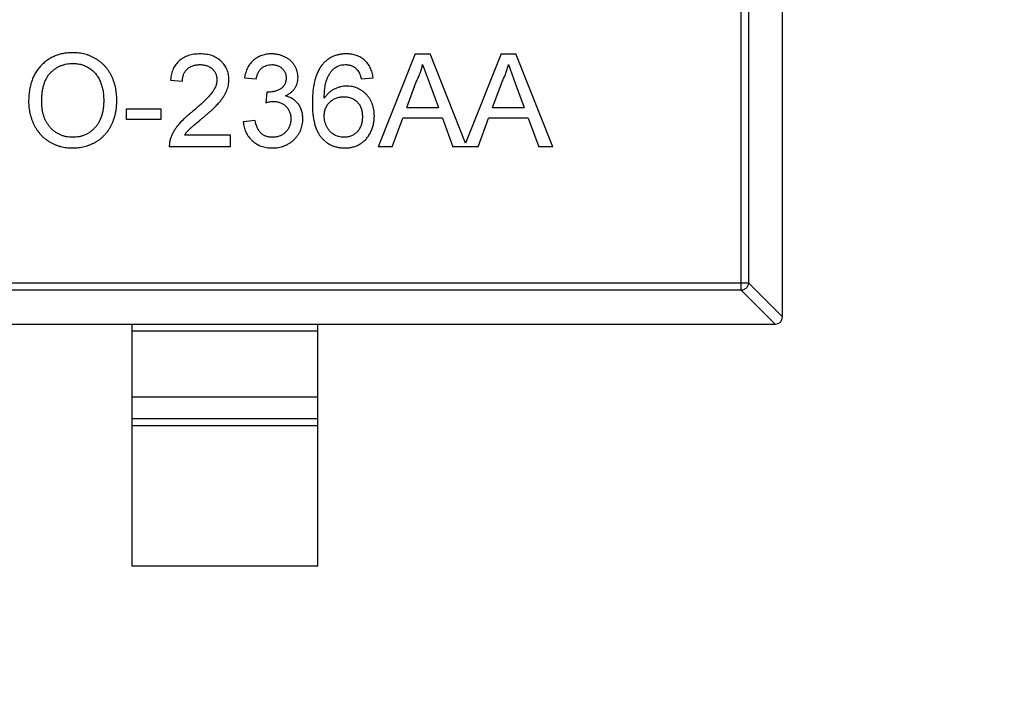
# Model space of a CAD drawing. Header units: millimetres. Extents: x 525 to 788, y 277 to 384.
# Tile 23 of 130: x 716.67 to 719.32, y 320.39 to 322.2. Entities that reach past the tile are written whole.
import ezdxf

# ---------------------------------------------------------------- set-up
doc = ezdxf.new("R2010")
doc.units = ezdxf.units.MM
doc.header["$LTSCALE"] = 5
doc.header["$PDMODE"] = 3
doc.header["$PDSIZE"] = 0.3125
doc.layers.get('0').update_dxf_attribs({"linetype": 'CONTINUOUS'})
doc.layers.get('Defpoints').update_dxf_attribs({"linetype": 'CONTINUOUS'})
doc.layers.add('dim', color=6, linetype='CONTINUOUS', lineweight=9)
doc.styles.add('Verdana', font='verdana.ttf', dxfattribs={"height": 3})
doc.dimstyles.new('aaaaaaaa 3.0', dxfattribs={"dimtxt": 3, "dimasz": 2.5, "dimexe": 1.25, "dimexo": 0.625, "dimtad": 1, "dimzin": 9, "dimdsep": 46, "dimtxsty": 'Verdana', "dimcen": 0, "dimazin": 0, "dimtfac": 1, "dimtofl": 0, "dimtmove": 0, "dimatfit": 3, "dimfxl": 1, "dimlwd": 25, "dimlwe": 25, "dimarcsym": 0})

# ---------------------------------------------------------------- blocks, each defined once
blk = doc.blocks.new('*D55')
at = {"layer": 'Defpoints', "color": 0}
for p in [(767.5081, 331.9082), (697.2861, 316.9379)]:
    blk.add_point(p, dxfattribs=at)
at = {"layer": 'dim', "color": 0, "lineweight": 25}
blk.add_line((785.4949, 335.7427), (769.9532, 332.4294), dxfattribs=at)
at = {"layer": 'dim', "color": 0}
blk.add_solid([(769.8663, 332.8369), (770.04, 332.0219), (767.5081, 331.9082)], dxfattribs=at)
at = {"layer": 'dim', "color": 0, "insert": (778.4472, 336.689), "char_height": 3, "attachment_point": 5, "rotation": 12.0345, "style": 'Verdana'}
blk.add_mtext('∅71.8', dxfattribs=at)

msp = doc.modelspace()

# ---------------------------------------------------------------- linework, layer by layer
at = {"linetype": 'Continuous'}
for p, q in [((718.7213, 321.3967), (718.7213, 323.057)), ((718.6102, 321.4683), (718.6102, 322.9854)), ((718.6299, 322.9657), (718.6299, 321.488)), ((717.7335, 322.1041), (717.6342, 321.8541)), ((717.7335, 322.1041), (717.7733, 322.1041)), ((717.8688, 321.8635), (717.7733, 322.1041)), ((717.9643, 322.1041), (717.8688, 321.8635)), ((717.9643, 322.1041), (718.004, 322.1041)), ((718.1033, 321.8541), (718.004, 322.1041)), ((717.7534, 322.0752), (717.7718, 322.0255)), ((717.9842, 322.0752), (718.0025, 322.0255)), ((717.0755, 322.0335), (717.1075, 322.0303)), ((717.2742, 322.04), (717.3063, 322.0368)), ((717.5883, 322.0368), (717.6204, 322.04)), ((717.7107, 321.9598), (717.7363, 322.029)), ((717.7718, 322.0255), (717.7961, 321.9598)), ((717.9415, 321.9598), (717.9671, 322.029)), ((718.0025, 322.0255), (718.0268, 321.9598)), ((717.3349, 322.0015), (717.3316, 321.9727)), ((717.3395, 322.0011), (717.3349, 322.0015)), ((716.9569, 321.9278), (716.9569, 321.9566)), ((716.9569, 321.9566), (717.0499, 321.9566)), ((717.0499, 321.9566), (717.0499, 321.9278)), ((717.7107, 321.9598), (717.7961, 321.9598)), ((717.9415, 321.9598), (718.0268, 321.9598)), ((717.0499, 321.9278), (716.9569, 321.9278)), ((717.3031, 321.9246), (717.271, 321.9214)), ((717.6717, 321.8541), (717.7001, 321.931)), ((717.8067, 321.931), (717.7001, 321.931)), ((717.8067, 321.931), (717.8351, 321.8541)), ((717.9024, 321.8541), (717.9309, 321.931)), ((718.0374, 321.931), (717.9309, 321.931)), ((718.0374, 321.931), (718.0659, 321.8541)), ((717.1135, 321.8861), (717.2358, 321.8861)), ((717.2358, 321.8861), (717.2358, 321.8541)), ((717.2358, 321.8541), (717.0723, 321.8541)), ((717.6717, 321.8541), (717.6342, 321.8541)), ((717.9024, 321.8541), (717.8351, 321.8541)), ((718.1033, 321.8541), (718.0659, 321.8541)), ((715.8127, 321.488), (718.6299, 321.488)), ((718.7213, 321.3967), (718.6299, 321.488)), ((718.6102, 321.4683), (715.8324, 321.4683)), ((718.6102, 321.4683), (718.7015, 321.3768)), ((715.7412, 321.3768), (718.7015, 321.3768)), ((716.9713, 321.3768), (716.9713, 320.7268)), ((717.4713, 320.7268), (717.4713, 321.3768)), ((716.9713, 321.3591), (717.4713, 321.3591)), ((717.4713, 321.1808), (716.9713, 321.1808)), ((716.9713, 321.1228), (717.4713, 321.1228)), ((717.4713, 321.103), (716.9713, 321.103)), ((716.9713, 320.7268), (717.4713, 320.7268))]:
    msp.add_line(p, q, dxfattribs=at)
for centre, radius, start, end in [((732.3971, 324.423), 35.9, 323.58286, 216.35846), ((718.7013, 321.3968), 0.02, 270.4336, 359.5664)]:
    msp.add_arc(centre, radius, start, end, dxfattribs=at)
for points, knots in [([(716.8128, 322.1073), (716.8085, 322.1072), (716.8002, 322.107), (716.7879, 322.1053), (716.7763, 322.1026), (716.7652, 322.0988), (716.7547, 322.0938), (716.7449, 322.0878), (716.7357, 322.0806), (716.727, 322.0725), (716.7193, 322.0633), (716.7125, 322.0533), (716.7068, 322.0424), (716.7022, 322.0307), (716.6985, 322.0181), (716.6959, 322.0048), (716.6943, 321.9905), (716.6942, 321.9808), (716.6941, 321.9758)], [0, 0, 0, 0, 0.064217, 0.125675, 0.185372, 0.243705, 0.301102, 0.358698, 0.416748, 0.476136, 0.536238, 0.596504, 0.657597, 0.72047, 0.7855, 0.853425, 0.924774, 1, 1, 1, 1]), ([(716.9313, 321.9787), (716.9312, 321.9817), (716.9311, 321.9878), (716.9305, 321.9967), (716.9293, 322.0054), (716.9278, 322.0138), (716.9257, 322.022), (716.9232, 322.03), (716.9203, 322.0377), (716.9169, 322.0451), (716.9131, 322.0523), (716.9088, 322.059), (716.9042, 322.0653), (716.8991, 322.0713), (716.8936, 322.0768), (716.8877, 322.0819), (716.8815, 322.0866), (716.8748, 322.0909), (716.8678, 322.0947), (716.8606, 322.0982), (716.8531, 322.1009), (716.8455, 322.1033), (716.8376, 322.105), (716.8295, 322.1064), (716.8213, 322.1071), (716.8157, 322.1072), (716.8128, 322.1073)], [0, 0, 0, 0, 0.046666, 0.092161, 0.136649, 0.180448, 0.223293, 0.265781, 0.307491, 0.349241, 0.390297, 0.430963, 0.470884, 0.510312, 0.549967, 0.589534, 0.629402, 0.66999, 0.710719, 0.750975, 0.79155, 0.832033, 0.873092, 0.914413, 0.956901, 1, 1, 1, 1]), ([(717.1556, 322.1041), (717.1528, 322.104), (717.1472, 322.1039), (717.139, 322.103), (717.1313, 322.1016), (717.1241, 322.0997), (717.1172, 322.0971), (717.1108, 322.094), (717.1049, 322.0903), (717.0995, 322.0861), (717.0945, 322.0813), (717.0901, 322.076), (717.0863, 322.0702), (717.083, 322.0638), (717.0803, 322.057), (717.0781, 322.0496), (717.0765, 322.0418), (717.0758, 322.0363), (717.0755, 322.0335)], [0, 0, 0, 0, 0.071792, 0.140555, 0.205817, 0.268413, 0.329356, 0.388654, 0.446516, 0.504513, 0.56178, 0.619263, 0.67745, 0.737131, 0.798527, 0.862507, 0.929325, 1, 1, 1, 1]), ([(717.2325, 322.0351), (717.2325, 322.0375), (717.2324, 322.0422), (717.2313, 322.0491), (717.2298, 322.0557), (717.2275, 322.0621), (717.2245, 322.0681), (717.221, 322.0738), (717.2167, 322.0792), (717.2119, 322.0843), (717.2065, 322.089), (717.2006, 322.093), (717.1942, 322.0964), (717.1874, 322.0992), (717.1801, 322.1014), (717.1724, 322.1029), (717.1641, 322.1039), (717.1585, 322.104), (717.1556, 322.1041)], [0, 0, 0, 0, 0.062204, 0.121961, 0.180582, 0.238328, 0.295655, 0.35362, 0.412672, 0.473423, 0.534937, 0.59611, 0.657906, 0.721385, 0.786661, 0.854461, 0.925288, 1, 1, 1, 1]), ([(717.3473, 322.1041), (717.345, 322.104), (717.3403, 322.1039), (717.3336, 322.1031), (717.327, 322.1018), (717.3208, 322.0999), (717.3149, 322.0976), (717.3093, 322.0947), (717.304, 322.0913), (717.299, 322.0874), (717.2944, 322.0829), (717.2902, 322.0781), (717.2864, 322.0728), (717.2831, 322.067), (717.2801, 322.0609), (717.2777, 322.0543), (717.2757, 322.0473), (717.2747, 322.0424), (717.2742, 322.04)], [0, 0, 0, 0, 0.06619, 0.129966, 0.192161, 0.252419, 0.312006, 0.370545, 0.429626, 0.489413, 0.549139, 0.609336, 0.669871, 0.731668, 0.795042, 0.860657, 0.928964, 1, 1, 1, 1]), ([(717.4184, 322.0405), (717.4183, 322.0433), (717.4181, 322.0487), (717.4164, 322.0568), (717.4136, 322.0646), (717.4097, 322.0721), (717.4048, 322.0792), (717.3989, 322.0855), (717.3919, 322.091), (717.384, 322.0956), (717.3754, 322.0994), (717.3664, 322.1021), (717.357, 322.1037), (717.3506, 322.104), (717.3473, 322.1041)], [0, 0, 0, 0, 0.077471, 0.154469, 0.232146, 0.311615, 0.392547, 0.473567, 0.556451, 0.642863, 0.73087, 0.818992, 0.907946, 1, 1, 1, 1]), ([(717.5482, 322.1041), (717.5449, 322.104), (717.5385, 322.1038), (717.5292, 322.1025), (717.5203, 322.1002), (717.512, 322.0971), (717.5042, 322.0931), (717.497, 322.0882), (717.4902, 322.0824), (717.4862, 322.0779), (717.4842, 322.0757)], [0, 0, 0, 0, 0.135552, 0.264618, 0.390122, 0.511896, 0.631472, 0.752381, 0.874375, 1, 1, 1, 1]), ([(717.6204, 322.04), (717.62, 322.0424), (717.6193, 322.0472), (717.6176, 322.0541), (717.6155, 322.0606), (717.6128, 322.0667), (717.6097, 322.0725), (717.6061, 322.0778), (717.602, 322.0827), (717.5974, 322.0871), (717.5925, 322.0911), (717.5872, 322.0946), (717.5815, 322.0975), (717.5755, 322.0999), (717.5691, 322.1018), (717.5625, 322.1031), (717.5554, 322.1039), (717.5506, 322.104), (717.5482, 322.1041)], [0, 0, 0, 0, 0.069378, 0.13591, 0.19967, 0.262041, 0.322478, 0.382562, 0.441818, 0.501503, 0.561186, 0.620492, 0.680049, 0.740216, 0.801792, 0.865428, 0.931501, 1, 1, 1, 1]), ([(716.7293, 321.9754), (716.7294, 321.9798), (716.7296, 321.9884), (716.7307, 322.0009), (716.7326, 322.0123), (716.7353, 322.0228), (716.7388, 322.0323), (716.743, 322.0408), (716.748, 322.0483), (716.7539, 322.0547), (716.7602, 322.0603), (716.7669, 322.0651), (716.7738, 322.0693), (716.7811, 322.0726), (716.7887, 322.0752), (716.7965, 322.077), (716.8047, 322.0783), (716.8102, 322.0784), (716.813, 322.0784)], [0, 0, 0, 0, 0.089205, 0.171739, 0.248642, 0.320139, 0.386883, 0.449375, 0.509078, 0.566551, 0.622419, 0.676991, 0.730399, 0.783241, 0.835952, 0.889618, 0.944057, 1, 1, 1, 1]), ([(716.813, 322.0784), (716.815, 322.0784), (716.8189, 322.0783), (716.8248, 322.0778), (716.8304, 322.0767), (716.836, 322.0754), (716.8414, 322.0737), (716.8466, 322.0715), (716.8516, 322.069), (716.8565, 322.0661), (716.8612, 322.0629), (716.8657, 322.0593), (716.8698, 322.0554), (716.8737, 322.0513), (716.8771, 322.0467), (716.8804, 322.0419), (716.8834, 322.0368), (716.886, 322.0313), (716.8884, 322.0256), (716.8904, 322.0197), (716.8921, 322.0134), (716.8936, 322.007), (716.8947, 322.0003), (716.8954, 321.9934), (716.8959, 321.9862), (716.896, 321.9814), (716.896, 321.9789)], [0, 0, 0, 0, 0.040902, 0.080929, 0.120351, 0.15926, 0.197827, 0.236487, 0.275201, 0.314321, 0.35358, 0.392422, 0.431063, 0.469956, 0.509123, 0.548949, 0.589428, 0.631064, 0.673423, 0.71666, 0.760829, 0.805914, 0.852562, 0.900248, 0.949148, 1, 1, 1, 1]), ([(717.1075, 322.0303), (717.1076, 322.032), (717.1077, 322.0354), (717.1083, 322.0403), (717.1094, 322.0448), (717.1108, 322.0491), (717.1126, 322.0531), (717.1148, 322.0568), (717.1175, 322.0602), (717.1205, 322.0634), (717.1239, 322.0662), (717.1276, 322.0686), (717.1315, 322.0707), (717.1356, 322.0723), (717.1401, 322.0737), (717.1448, 322.0745), (717.1498, 322.0751), (717.1532, 322.0752), (717.1549, 322.0752)], [0, 0, 0, 0, 0.069369, 0.135761, 0.199199, 0.260205, 0.319176, 0.377657, 0.43622, 0.494827, 0.554142, 0.613488, 0.672744, 0.7343, 0.79663, 0.861642, 0.929304, 1, 1, 1, 1]), ([(717.1549, 322.0752), (717.1566, 322.0752), (717.1598, 322.0751), (717.1646, 322.0745), (717.1691, 322.0736), (717.1733, 322.0724), (717.1773, 322.0707), (717.1811, 322.0686), (717.1847, 322.0663), (717.1879, 322.0635), (717.1909, 322.0606), (717.1934, 322.0574), (717.1957, 322.0541), (717.1974, 322.0505), (717.1988, 322.0468), (717.1997, 322.0429), (717.2004, 322.0389), (717.2005, 322.0362), (717.2005, 322.0347)], [0, 0, 0, 0, 0.072768, 0.142276, 0.209684, 0.274754, 0.337633, 0.400409, 0.462943, 0.525478, 0.587279, 0.646809, 0.705678, 0.763157, 0.820579, 0.878826, 0.938238, 1, 1, 1, 1]), ([(717.3063, 322.0368), (717.3065, 322.0383), (717.3071, 322.0413), (717.3082, 322.0457), (717.3097, 322.0498), (717.3113, 322.0536), (717.3133, 322.057), (717.3154, 322.0602), (717.3178, 322.0631), (717.3214, 322.0665), (717.3263, 322.07), (717.3331, 322.073), (717.3405, 322.0749), (717.3457, 322.0751), (717.3483, 322.0752)], [0, 0, 0, 0, 0.075449, 0.147124, 0.215651, 0.280915, 0.343656, 0.40441, 0.463763, 0.522348, 0.637716, 0.753205, 0.872203, 1, 1, 1, 1]), ([(717.3483, 322.0752), (717.3497, 322.0752), (717.3524, 322.0751), (717.3563, 322.0746), (717.36, 322.0738), (717.3636, 322.0727), (717.3669, 322.0713), (717.3701, 322.0695), (717.373, 322.0675), (717.3757, 322.0651), (717.3783, 322.0625), (717.3804, 322.0597), (717.3823, 322.0567), (717.3838, 322.0536), (717.385, 322.0503), (717.3858, 322.0469), (717.3863, 322.0432), (717.3864, 322.0407), (717.3864, 322.0395)], [0, 0, 0, 0, 0.070225, 0.137525, 0.20232, 0.265117, 0.327263, 0.388195, 0.449683, 0.512159, 0.573897, 0.634322, 0.693923, 0.752869, 0.811878, 0.872696, 0.934907, 1, 1, 1, 1]), ([(717.4842, 322.0757), (717.483, 322.0743), (717.4808, 322.0714), (717.4777, 322.0669), (717.4748, 322.062), (717.4722, 322.0568), (717.4697, 322.0514), (717.4675, 322.0456), (717.4654, 322.0395), (717.4637, 322.0331), (717.462, 322.0264), (717.4607, 322.0194), (717.4595, 322.0121), (717.4586, 322.0045), (717.4578, 321.9966), (717.4573, 321.9884), (717.4569, 321.9798), (717.4569, 321.974), (717.4569, 321.9711)], [0, 0, 0, 0, 0.048933, 0.098371, 0.149761, 0.202433, 0.256773, 0.312762, 0.371285, 0.431308, 0.493952, 0.558337, 0.625616, 0.695269, 0.767436, 0.842146, 0.919966, 1, 1, 1, 1]), ([(717.489, 321.9846), (717.489, 321.9875), (717.4891, 321.9933), (717.4895, 322.0017), (717.4903, 322.0094), (717.4912, 322.0166), (717.4924, 322.0232), (717.4939, 322.0293), (717.4955, 322.0348), (717.4981, 322.0412), (717.5018, 322.0483), (717.5068, 322.056), (717.5124, 322.0625), (717.5167, 322.0661), (717.5188, 322.0678)], [0, 0, 0, 0, 0.09722, 0.188542, 0.273574, 0.352344, 0.425604, 0.493546, 0.555893, 0.61298, 0.719213, 0.818107, 0.911391, 1, 1, 1, 1]), ([(717.5188, 322.0678), (717.5209, 322.069), (717.5251, 322.0712), (717.5319, 322.0735), (717.5389, 322.075), (717.5437, 322.0751), (717.5461, 322.0752)], [0, 0, 0, 0, 0.252881, 0.500905, 0.747416, 1, 1, 1, 1]), ([(717.5461, 322.0752), (717.5476, 322.0752), (717.5505, 322.0751), (717.5548, 322.0745), (717.559, 322.0735), (717.5629, 322.0721), (717.5667, 322.0703), (717.5702, 322.068), (717.5736, 322.0654), (717.5757, 322.0634), (717.5767, 322.0624)], [0, 0, 0, 0, 0.130542, 0.257778, 0.381454, 0.502887, 0.624788, 0.747182, 0.871455, 1, 1, 1, 1]), ([(717.5767, 322.0624), (717.578, 322.0609), (717.5806, 322.0577), (717.5836, 322.0517), (717.5863, 322.0447), (717.5876, 322.0395), (717.5883, 322.0368)], [0, 0, 0, 0, 0.203796, 0.435669, 0.700198, 1, 1, 1, 1]), ([(717.7363, 322.029), (717.7382, 322.0328), (717.7419, 322.0402), (717.7465, 322.0517), (717.7505, 322.0633), (717.7524, 322.0713), (717.7534, 322.0752)], [0, 0, 0, 0, 0.253641, 0.504392, 0.752706, 1, 1, 1, 1]), ([(717.9671, 322.029), (717.9689, 322.0328), (717.9727, 322.0402), (717.9773, 322.0517), (717.9813, 322.0633), (717.9832, 322.0713), (717.9842, 322.0752)], [0, 0, 0, 0, 0.253641, 0.504392, 0.752706, 1, 1, 1, 1]), ([(717.2005, 322.0347), (717.2005, 322.0333), (717.2004, 322.0305), (717.1997, 322.0261), (717.1987, 322.0218), (717.1971, 322.0174), (717.1952, 322.0129), (717.1929, 322.0084), (717.1901, 322.0039), (717.1869, 321.9993), (717.183, 321.9944), (717.1783, 321.9892), (717.1728, 321.9834), (717.1665, 321.9772), (717.1594, 321.9704), (717.1514, 321.9632), (717.1427, 321.9555), (717.1365, 321.9503), (717.1333, 321.9476)], [0, 0, 0, 0, 0.037641, 0.076115, 0.115705, 0.156832, 0.199233, 0.243549, 0.290206, 0.339418, 0.39358, 0.455626, 0.525716, 0.603913, 0.690583, 0.785474, 0.88859, 1, 1, 1, 1]), ([(717.1632, 321.9325), (717.1657, 321.9347), (717.1707, 321.9389), (717.1778, 321.9451), (717.1843, 321.951), (717.1903, 321.9565), (717.1955, 321.9617), (717.2003, 321.9665), (717.2045, 321.971), (717.2092, 321.9765), (717.2142, 321.983), (717.2194, 321.9907), (717.2236, 321.9982), (717.227, 322.0056), (717.2294, 322.0129), (717.2313, 322.0202), (717.2323, 322.0276), (717.2325, 322.0326), (717.2325, 322.0351)], [0, 0, 0, 0, 0.078772, 0.152499, 0.22116, 0.284249, 0.342325, 0.395144, 0.443024, 0.48574, 0.563808, 0.635939, 0.703173, 0.765317, 0.825174, 0.883982, 0.942055, 1, 1, 1, 1]), ([(717.3864, 322.0395), (717.3864, 322.0379), (717.3863, 322.0348), (717.3856, 322.0304), (717.3845, 322.0262), (717.3828, 322.0225), (717.3809, 322.0189), (717.3783, 322.0158), (717.3754, 322.0129), (717.3708, 322.0096), (717.3647, 322.0062), (717.3567, 322.0033), (717.3483, 322.0015), (717.3425, 322.0013), (717.3395, 322.0011)], [0, 0, 0, 0, 0.069221, 0.13478, 0.197243, 0.257235, 0.316552, 0.375152, 0.434982, 0.49708, 0.621565, 0.745395, 0.870211, 1, 1, 1, 1]), ([(717.3843, 321.9909), (717.387, 321.9922), (717.3922, 321.9948), (717.3992, 321.9997), (717.4051, 322.0053), (717.41, 322.0115), (717.4137, 322.0182), (717.4165, 322.0253), (717.4181, 322.0328), (717.4183, 322.0379), (717.4184, 322.0405)], [0, 0, 0, 0, 0.140068, 0.272449, 0.398481, 0.520934, 0.64145, 0.759213, 0.878049, 1, 1, 1, 1]), ([(717.5497, 322.0175), (717.5468, 322.0174), (717.541, 322.0172), (717.5324, 322.0157), (717.5241, 322.0131), (717.5159, 322.0096), (717.5082, 322.005), (717.5011, 321.9992), (717.4945, 321.9924), (717.4908, 321.9872), (717.489, 321.9846)], [0, 0, 0, 0, 0.121098, 0.240358, 0.361683, 0.48458, 0.609222, 0.734771, 0.86451, 1, 1, 1, 1]), ([(717.6236, 321.9364), (717.6235, 321.9393), (717.6234, 321.945), (717.6224, 321.9534), (717.6207, 321.9614), (717.6183, 321.9689), (717.6153, 321.9761), (717.6116, 321.9828), (717.6071, 321.9891), (717.6021, 321.995), (717.5966, 322.0002), (717.5908, 322.0049), (717.5846, 322.0087), (717.5782, 322.012), (717.5715, 322.0144), (717.5645, 322.0163), (717.5572, 322.0173), (717.5522, 322.0175), (717.5497, 322.0175)], [0, 0, 0, 0, 0.071551, 0.140264, 0.20629, 0.270509, 0.333487, 0.396023, 0.458476, 0.521621, 0.584324, 0.64481, 0.703748, 0.761848, 0.820137, 0.878797, 0.938653, 1, 1, 1, 1]), ([(716.896, 321.9789), (716.896, 321.9751), (716.8958, 321.9676), (716.8947, 321.9567), (716.8929, 321.9465), (716.8904, 321.9369), (716.887, 321.928), (716.883, 321.9198), (716.8781, 321.9123), (716.8726, 321.9055), (716.8665, 321.8995), (716.86, 321.8941), (716.8531, 321.8897), (716.8458, 321.886), (716.838, 321.8832), (716.8299, 321.8811), (716.8213, 321.8799), (716.8155, 321.8798), (716.8125, 321.8797)], [0, 0, 0, 0, 0.078848, 0.153586, 0.224629, 0.292039, 0.356569, 0.418787, 0.479523, 0.53946, 0.598338, 0.655333, 0.711417, 0.767044, 0.823194, 0.880455, 0.938945, 1, 1, 1, 1]), ([(716.8127, 321.8509), (716.8153, 321.8509), (716.8207, 321.851), (716.8285, 321.8517), (716.8363, 321.8529), (716.8439, 321.8546), (716.8514, 321.8567), (716.8587, 321.8594), (716.8659, 321.8625), (716.8729, 321.866), (716.8797, 321.8701), (716.8861, 321.8746), (716.8921, 321.8796), (716.8977, 321.885), (716.9029, 321.8909), (716.9077, 321.8972), (716.9121, 321.904), (716.9161, 321.9112), (716.9197, 321.9187), (716.9228, 321.9266), (716.9254, 321.9347), (716.9276, 321.943), (716.9292, 321.9515), (716.9304, 321.9604), (716.9311, 321.9694), (716.9312, 321.9756), (716.9313, 321.9787)], [0, 0, 0, 0, 0.040917, 0.081206, 0.121044, 0.160801, 0.20044, 0.240141, 0.27998, 0.320332, 0.360792, 0.400579, 0.440342, 0.480112, 0.519955, 0.560443, 0.601634, 0.64374, 0.686389, 0.729297, 0.772543, 0.816374, 0.860888, 0.906038, 0.95244, 1, 1, 1, 1]), ([(717.4313, 321.9293), (717.4312, 321.9313), (717.4312, 321.9351), (717.4305, 321.9408), (717.4296, 321.9463), (717.4283, 321.9515), (717.4264, 321.9564), (717.4243, 321.9611), (717.4218, 321.9655), (717.4188, 321.9697), (717.4155, 321.9735), (717.412, 321.9771), (717.4081, 321.9803), (717.404, 321.9832), (717.3995, 321.9856), (717.3947, 321.9877), (717.3897, 321.9896), (717.3861, 321.9905), (717.3843, 321.9909)], [0, 0, 0, 0, 0.070108, 0.138175, 0.203289, 0.267091, 0.329085, 0.389925, 0.450025, 0.510493, 0.570328, 0.62995, 0.689026, 0.748814, 0.809142, 0.871062, 0.934172, 1, 1, 1, 1]), ([(717.489, 321.937), (717.489, 321.9389), (717.4891, 321.9426), (717.4898, 321.948), (717.491, 321.9531), (717.4926, 321.958), (717.4948, 321.9625), (717.4973, 321.9668), (717.5004, 321.9708), (717.504, 321.9745), (717.5079, 321.9778), (717.5119, 321.9807), (717.5163, 321.9832), (717.5208, 321.9852), (717.5255, 321.9868), (717.5305, 321.9878), (717.5356, 321.9886), (717.5391, 321.9886), (717.5408, 321.9887)], [0, 0, 0, 0, 0.06911, 0.135044, 0.198335, 0.260937, 0.321881, 0.382447, 0.44343, 0.506089, 0.568915, 0.629785, 0.690262, 0.750438, 0.810914, 0.872282, 0.935188, 1, 1, 1, 1]), ([(717.5408, 321.9887), (717.5427, 321.9886), (717.5465, 321.9886), (717.5519, 321.9878), (717.557, 321.9868), (717.5619, 321.9852), (717.5664, 321.9832), (717.5705, 321.9807), (717.5744, 321.9778), (717.578, 321.9745), (717.5812, 321.9708), (717.5839, 321.9667), (717.5863, 321.9622), (717.5882, 321.9575), (717.5897, 321.9525), (717.5907, 321.947), (717.5914, 321.9413), (717.5915, 321.9374), (717.5915, 321.9354)], [0, 0, 0, 0, 0.068621, 0.134135, 0.196906, 0.257593, 0.316292, 0.374274, 0.432266, 0.490992, 0.549848, 0.608746, 0.668762, 0.729755, 0.792561, 0.858748, 0.927771, 1, 1, 1, 1]), ([(716.6941, 321.9758), (716.6941, 321.973), (716.6942, 321.9677), (716.6949, 321.9597), (716.696, 321.9518), (716.6976, 321.944), (716.6996, 321.9363), (716.702, 321.9287), (716.7049, 321.9212), (716.7082, 321.9139), (716.712, 321.9068), (716.7162, 321.9), (716.7207, 321.8936), (716.7258, 321.8877), (716.7312, 321.8821), (716.7371, 321.8769), (716.7434, 321.872), (716.75, 321.8676), (716.757, 321.8637), (716.7643, 321.8603), (716.7718, 321.8574), (716.7795, 321.855), (716.7875, 321.8531), (716.7957, 321.8518), (716.8041, 321.851), (716.8098, 321.8509), (716.8127, 321.8509)], [0, 0, 0, 0, 0.042093, 0.083554, 0.124992, 0.166052, 0.207381, 0.248618, 0.290057, 0.332021, 0.373735, 0.415036, 0.455409, 0.495952, 0.536368, 0.57703, 0.617971, 0.659396, 0.701152, 0.742753, 0.784285, 0.826186, 0.868591, 0.911466, 0.955303, 1, 1, 1, 1]), ([(716.8125, 321.8797), (716.8096, 321.8798), (716.8039, 321.8799), (716.7954, 321.8812), (716.7874, 321.8831), (716.7797, 321.886), (716.7724, 321.8896), (716.7655, 321.894), (716.759, 321.8992), (716.7529, 321.9052), (716.7473, 321.9119), (716.7425, 321.9192), (716.7384, 321.9271), (716.7351, 321.9356), (716.7325, 321.9448), (716.7307, 321.9544), (716.7295, 321.9647), (716.7294, 321.9717), (716.7293, 321.9754)], [0, 0, 0, 0, 0.061577, 0.120881, 0.178852, 0.235792, 0.292697, 0.349742, 0.408261, 0.468412, 0.529574, 0.5907, 0.652798, 0.7167, 0.782799, 0.851875, 0.924036, 1, 1, 1, 1]), ([(717.3316, 321.9727), (717.3336, 321.9732), (717.3374, 321.9742), (717.3428, 321.9752), (717.3477, 321.9759), (717.3509, 321.976), (717.3523, 321.9761)], [0, 0, 0, 0, 0.291728, 0.555599, 0.790597, 1, 1, 1, 1]), ([(717.3523, 321.9761), (717.354, 321.976), (717.3573, 321.9759), (717.3621, 321.9753), (717.3666, 321.9743), (717.371, 321.9728), (717.3751, 321.971), (717.379, 321.9687), (717.3827, 321.966), (717.386, 321.9629), (717.3891, 321.9596), (717.3919, 321.9559), (717.3941, 321.9521), (717.396, 321.948), (717.3974, 321.9437), (717.3985, 321.9392), (717.3991, 321.9344), (717.3992, 321.9312), (717.3992, 321.9295)], [0, 0, 0, 0, 0.067727, 0.132527, 0.195728, 0.257147, 0.318027, 0.378381, 0.439429, 0.501703, 0.563977, 0.624883, 0.685237, 0.745501, 0.806278, 0.86882, 0.932949, 1, 1, 1, 1]), ([(717.4569, 321.9711), (717.457, 321.9659), (717.4571, 321.956), (717.4583, 321.9416), (717.4602, 321.9283), (717.4628, 321.9162), (717.4662, 321.9051), (717.4704, 321.8952), (717.4754, 321.8864), (717.4811, 321.8788), (717.4875, 321.8722), (717.4943, 321.8665), (717.5016, 321.8616), (717.5093, 321.8577), (717.5175, 321.8546), (717.5261, 321.8524), (717.5352, 321.8511), (717.5414, 321.8509), (717.5445, 321.8509)], [0, 0, 0, 0, 0.091739, 0.17719, 0.25635, 0.329875, 0.398022, 0.461309, 0.520724, 0.576877, 0.630821, 0.68349, 0.734854, 0.786088, 0.837463, 0.889867, 0.943843, 1, 1, 1, 1]), ([(717.1333, 321.9476), (717.1312, 321.9459), (717.1271, 321.9427), (717.1212, 321.9378), (717.1158, 321.9329), (717.1108, 321.9282), (717.1061, 321.9237), (717.1018, 321.9192), (717.098, 321.9149), (717.0934, 321.9093), (717.0884, 321.9023), (717.0832, 321.8938), (717.0789, 321.8852), (717.0767, 321.8792), (717.0756, 321.8763)], [0, 0, 0, 0, 0.086187, 0.168359, 0.246159, 0.320445, 0.3905, 0.456762, 0.519315, 0.577843, 0.689314, 0.795593, 0.899612, 1, 1, 1, 1]), ([(717.1135, 321.8861), (717.1155, 321.8888), (717.1197, 321.8945), (717.1254, 321.9004), (717.13, 321.9045), (717.133, 321.9072), (717.1366, 321.9103), (717.1407, 321.9139), (717.1456, 321.9179), (717.1509, 321.9224), (717.1568, 321.9273), (717.161, 321.9307), (717.1632, 321.9325)], [0, 0, 0, 0, 0.149667, 0.311692, 0.359505, 0.418777, 0.488545, 0.568746, 0.660505, 0.76317, 0.8758, 1, 1, 1, 1]), ([(717.3499, 321.8797), (717.3484, 321.8797), (717.3454, 321.8798), (717.3409, 321.8803), (717.3368, 321.8811), (717.3328, 321.8823), (717.3291, 321.8837), (717.3256, 321.8855), (717.3224, 321.8877), (717.3194, 321.8902), (717.3166, 321.8931), (717.3141, 321.8964), (717.3117, 321.9), (717.3097, 321.9042), (717.3076, 321.9086), (717.3059, 321.9136), (717.3043, 321.9189), (717.3035, 321.9226), (717.3031, 321.9246)], [0, 0, 0, 0, 0.065037, 0.126942, 0.18616, 0.243, 0.298554, 0.352952, 0.406844, 0.460451, 0.515815, 0.573563, 0.634248, 0.698644, 0.766845, 0.84024, 0.917434, 1, 1, 1, 1]), ([(717.3488, 321.8509), (717.3517, 321.8509), (717.3574, 321.851), (717.3658, 321.8521), (717.3738, 321.8539), (717.3815, 321.8564), (717.3887, 321.8596), (717.3955, 321.8636), (717.402, 321.8682), (717.408, 321.8735), (717.4134, 321.8794), (717.4182, 321.8856), (717.4223, 321.8921), (717.4255, 321.8989), (717.4281, 321.9061), (717.4299, 321.9135), (717.4311, 321.9213), (717.4312, 321.9266), (717.4313, 321.9293)], [0, 0, 0, 0, 0.069015, 0.135342, 0.199583, 0.262263, 0.32436, 0.38614, 0.448257, 0.511612, 0.574624, 0.635867, 0.696225, 0.755624, 0.81508, 0.875195, 0.936497, 1, 1, 1, 1]), ([(717.3992, 321.9295), (717.3992, 321.9278), (717.3991, 321.9244), (717.3984, 321.9194), (717.3974, 321.9146), (717.396, 321.91), (717.394, 321.9057), (717.3917, 321.9016), (717.3889, 321.8977), (717.3858, 321.894), (717.3823, 321.8906), (717.3785, 321.8877), (717.3744, 321.8852), (717.3701, 321.8832), (717.3654, 321.8816), (717.3605, 321.8805), (717.3553, 321.8798), (717.3518, 321.8797), (717.3499, 321.8797)], [0, 0, 0, 0, 0.066279, 0.129867, 0.191826, 0.252649, 0.312524, 0.3724, 0.43318, 0.49507, 0.556777, 0.61766, 0.677947, 0.738349, 0.80038, 0.864342, 0.930539, 1, 1, 1, 1]), ([(717.5421, 321.8797), (717.5396, 321.8798), (717.5347, 321.8799), (717.5276, 321.8813), (717.5209, 321.8836), (717.5147, 321.8868), (717.5091, 321.8909), (717.504, 321.8958), (717.4996, 321.9015), (717.4958, 321.908), (717.4928, 321.9149), (717.4906, 321.9221), (717.4892, 321.9295), (717.489, 321.9345), (717.489, 321.937)], [0, 0, 0, 0, 0.086177, 0.168507, 0.247942, 0.327194, 0.406461, 0.486356, 0.568492, 0.65485, 0.742427, 0.828778, 0.913823, 1, 1, 1, 1]), ([(717.5915, 321.9354), (717.5915, 321.9333), (717.5914, 321.9292), (717.5908, 321.9233), (717.5897, 321.9177), (717.5882, 321.9124), (717.5863, 321.9074), (717.5838, 321.9028), (717.581, 321.8985), (717.5778, 321.8946), (717.5743, 321.8911), (717.5704, 321.8881), (717.5663, 321.8855), (717.562, 321.8834), (717.5574, 321.8817), (717.5525, 321.8806), (717.5474, 321.8798), (717.5439, 321.8797), (717.5421, 321.8797)], [0, 0, 0, 0, 0.074682, 0.146166, 0.213739, 0.278948, 0.342272, 0.403709, 0.464492, 0.524742, 0.584281, 0.642941, 0.7001, 0.757252, 0.815617, 0.875146, 0.936035, 1, 1, 1, 1]), ([(717.5445, 321.8509), (717.5464, 321.8509), (717.5501, 321.8509), (717.5556, 321.8514), (717.5609, 321.8523), (717.5661, 321.8535), (717.5711, 321.855), (717.5759, 321.8569), (717.5806, 321.8591), (717.5852, 321.8616), (717.5895, 321.8644), (717.5937, 321.8675), (717.5976, 321.871), (717.6013, 321.8747), (717.6046, 321.8788), (717.6078, 321.8831), (717.6107, 321.8877), (717.6142, 321.8943), (717.618, 321.9028), (717.6212, 321.9137), (717.6232, 321.9249), (717.6234, 321.9325), (717.6236, 321.9364)], [0, 0, 0, 0, 0.04305, 0.085107, 0.126357, 0.166993, 0.207109, 0.24664, 0.28652, 0.326415, 0.36638, 0.405879, 0.445893, 0.485834, 0.526224, 0.567186, 0.609181, 0.65199, 0.738367, 0.82456, 0.911101, 1, 1, 1, 1]), ([(717.271, 321.9214), (717.2713, 321.9188), (717.2719, 321.9138), (717.2736, 321.9065), (717.2757, 321.8996), (717.2784, 321.893), (717.2818, 321.8868), (717.2857, 321.881), (717.2902, 321.8755), (717.2952, 321.8704), (717.3007, 321.8658), (717.3066, 321.8618), (717.3127, 321.8584), (717.3193, 321.8557), (717.3262, 321.8535), (717.3334, 321.852), (717.341, 321.851), (717.3462, 321.8509), (717.3488, 321.8509)], [0, 0, 0, 0, 0.06621, 0.130283, 0.192653, 0.253959, 0.314396, 0.374474, 0.435194, 0.497133, 0.55901, 0.619569, 0.680213, 0.741519, 0.803066, 0.866536, 0.932206, 1, 1, 1, 1]), ([(717.0756, 321.8763), (717.0751, 321.8745), (717.0739, 321.8709), (717.0729, 321.8654), (717.0723, 321.8598), (717.0723, 321.856), (717.0723, 321.8541)], [0, 0, 0, 0, 0.249593, 0.49556, 0.747357, 1, 1, 1, 1]), ([(718.6299, 321.488), (718.6298, 321.4854), (718.6287, 321.4803), (718.6242, 321.4739), (718.6178, 321.4695), (718.6127, 321.4683), (718.6102, 321.4683)], [0, 0, 0, 0, 0.249032, 0.5, 0.750968, 1, 1, 1, 1])]:
    msp.add_open_spline(points, degree=3, knots=knots, dxfattribs=at)

# ---------------------------------------------------------------- dimensions: what is measured, and where the dimension line sits
at = {"layer": 'dim'}
dim = msp.add_diameter_dim_2p(p1=(697.2861, 316.9379), p2=(767.5081, 331.9082), dimstyle='aaaaaaaa 3.0', dxfattribs=at)
dim.commit()
dim.dimension.update_dxf_attribs({"geometry": '*D55', "text_midpoint": (777.7194, 334.0851), "dimtype": 163})

doc.saveas('drawing.dxf')
